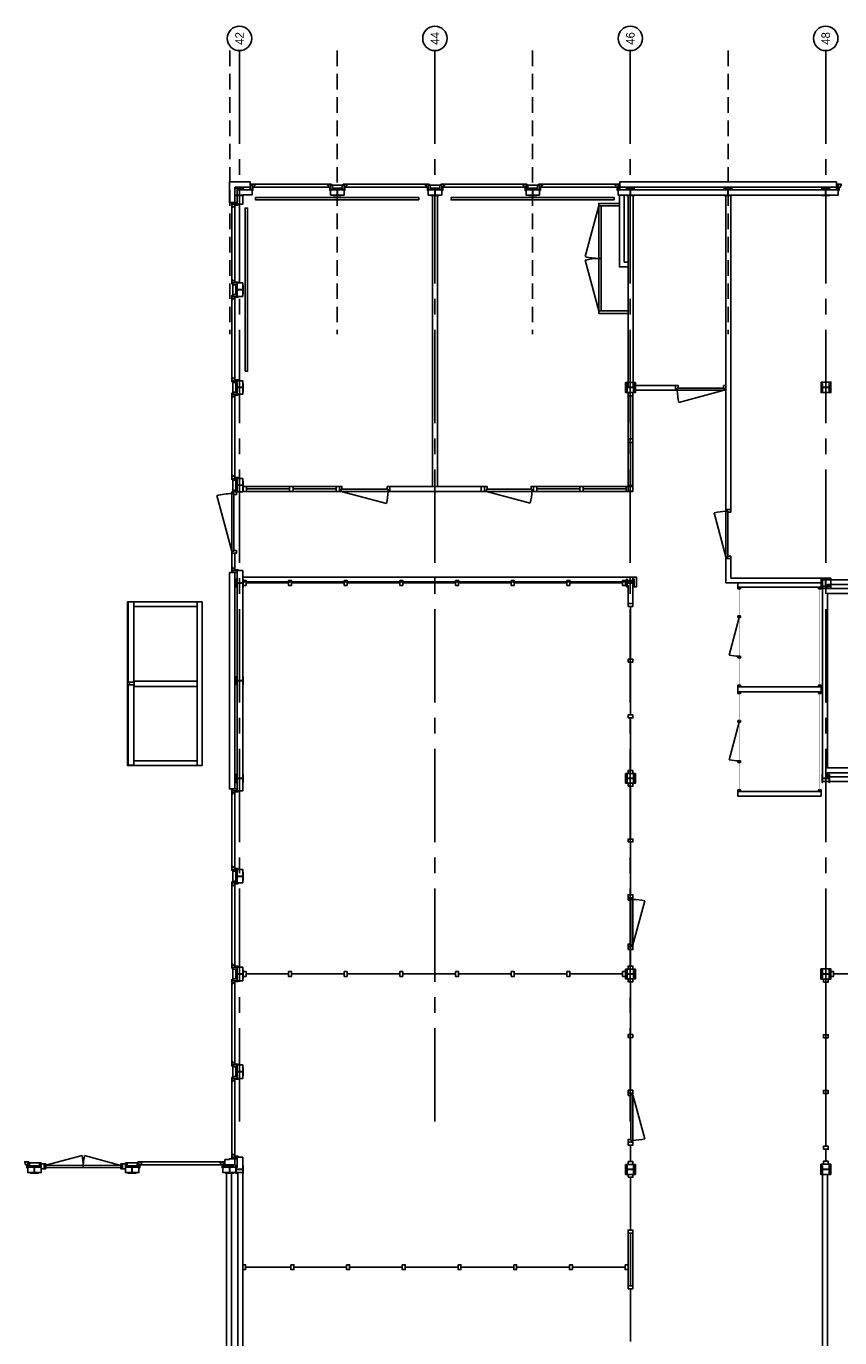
# Model space of a CAD drawing. Header units: millimetres. Extents: x 7256 to 213640, y 21030 to 164335.
# Tile 32 of 70: x 84624 to 101277, y 137011 to 163844. Entities that reach past the tile are written whole.
import ezdxf
from ezdxf.enums import TextEntityAlignment as Align

# ---------------------------------------------------------------- set-up
doc = ezdxf.new("R2010")
doc.units = ezdxf.units.MM
doc.header["$LTSCALE"] = 100
doc.linetypes.add('a1_xvaa-str_1_100$0$CENTER2', pattern=[28.575, 19.05, -3.175, 3.175, -3.175])
doc.linetypes.add('a1_xvaa-str_1_100$0$HIDDEN2', pattern=[4.7625, 3.175, -1.5875])
for name, color, linetype in [('AA28----_KONSTRUKTIE', 252, 'Continuous'), ('AL21----_BUITENWAND', 3, 'Continuous'), ('AL22----_BINNENWAND', 2, 'Continuous'), ('AL27----_DAKEN', 7, 'Continuous'), ('AL28----_KONSTRUKTIE_BETON', 3, 'Continuous'), ('AL28----_KONSTRUKTIE_STAAL', 1, 'Continuous'), ('AL31----_BUITENKOZIJNEN', 1, 'Continuous'), ('AL32----_BINNENKOZIJNEN', 1, 'Continuous'), ('AL51----_RADIATOREN', 8, 'Continuous'), ('X--L$8--_STRAMIEN', 251, 'a1_xvaa-str_1_100$0$HIDDEN2'), ('X--T$7--_STRAMIEN', 2, 'Continuous')]:
    doc.layers.add(name, color=color, linetype=linetype)
doc.layers.add('X--L$7--_STRAMIEN', color=1, linetype='a1_xvaa-str_1_100$0$CENTER2', plot=False)
doc.styles.add('a1_xvaa-str_1_100$0$1_1_3.5', font='GIL_____.TTF', dxfattribs={"height": 3.5})

# ---------------------------------------------------------------- blocks, each defined once
blk = doc.blocks.new('HEA 160')
at = {"layer": 'AA28----_KONSTRUKTIE'}
h = blk.add_hatch(color=256, dxfattribs=at)
h.dxf.hatch_style = 1
h.paths.add_polyline_path([(80, -76), (80, -67), (18, -67, -0.414214), (3, -52), (3, 52, -0.414214), (18, 67), (80, 67), (80, 76), (-80, 76), (-80, 67), (-18, 67, -0.414214), (-3, 52), (-3, -52, -0.414214), (-18, -67), (-80, -67), (-80, -76)])
at = {"layer": 'AL28----_KONSTRUKTIE_STAAL'}
blk.add_lwpolyline([(-80, 76), (-80, 67), (-18, 67, -0.414214), (-3, 52), (-3, -52, -0.414214), (-18, -67), (-80, -67), (-80, -76), (80, -76), (80, -67), (18, -67, -0.414214), (3, -52), (3, 52, -0.414214), (18, 67), (80, 67), (80, 76)], format="xyb", close=True, dxfattribs=at)
blk = doc.blocks.new('*U139')
at = {"layer": 'AL31----_BUITENKOZIJNEN'}
for points in [[(-1250, -50), (-1215, -50), (-1215, -9), (-1200, -9), (-1200, 50), (-1250, 50)], [(-50, 50), (-50, -9), (-35, -9), (-35, -50), (0, -50), (0, 50)], [(-1215, -9), (-35, -9), (-35, -50), (-1215, -50)]]:
    blk.add_lwpolyline(points, close=True, dxfattribs=at)
blk.add_lwpolyline([(-35, -50), (-1176, -356)], dxfattribs=at)
blk.add_arc((15, -50), 1230, 180, 194.3972, dxfattribs=at)
blk = doc.blocks.new('*U141')
at = {"layer": 'AL31----_BUITENKOZIJNEN'}
for points in [[(-1600, 50), (-1565, 50), (-1565, -50), (-1600, -50)], [(-1565, 21), (-1565, -21), (-35, -21), (-35, 21)], [(-35, 50), (0, 50), (0, -50), (-35, -50)]]:
    blk.add_lwpolyline(points, close=True, dxfattribs=at)
for points in [[(-800, -21), (-800, 21)], [(-1565, -21), (-826, -219)], [(-35, -21), (-774, -219)]]:
    blk.add_lwpolyline(points, dxfattribs=at)
for centre, start, end in [((-1565, -21), 345, 0), ((-35, -21), 179.9983, 195.0006)]:
    blk.add_arc(centre, 765, start, end, dxfattribs=at)
blk = doc.blocks.new('*U159')
at = {"layer": 'AL32----_BINNENKOZIJNEN'}
for points in [[(-1030, -50), (-995, -50), (-995, -9), (-980, -9), (-980, 50), (-1030, 50)], [(-50, 50), (-50, -9), (-35, -9), (-35, -50), (0, -50), (0, 50)], [(-995, -9), (-35, -9), (-35, -50), (-995, -50)]]:
    blk.add_lwpolyline(points, close=True, dxfattribs=at)
blk.add_lwpolyline([(-35, -50), (-962, -298)], dxfattribs=at)
blk.add_arc((-35, -50), 960, 180, 195, dxfattribs=at)
blk = doc.blocks.new('*U129')
at = {"layer": 'AL32----_BINNENKOZIJNEN'}
for points in [[(-1000, -50), (-965, -50), (-965, -9), (-950, -9), (-950, 50), (-1000, 50)], [(-50, 50), (-50, -9), (-35, -9), (-35, -50), (0, -50), (0, 50)], [(-965, -9), (-35, -9), (-35, -50), (-965, -50)]]:
    blk.add_lwpolyline(points, close=True, dxfattribs=at)
blk.add_lwpolyline([(-35, -50), (-933, -291)], dxfattribs=at)
blk.add_arc((-35, -50), 930, 180, 195, dxfattribs=at)
blk = doc.blocks.new('*U130')
at = {"layer": 'AL32----_BINNENKOZIJNEN'}
for points in [[(-1000, -50), (-965, -50), (-965, -9), (-950, -9), (-950, 50), (-1000, 50)], [(-50, 50), (-50, -9), (-35, -9), (-35, -50), (0, -50), (0, 50)], [(-965, -9), (-35, -9), (-35, -50), (-965, -50)]]:
    blk.add_lwpolyline(points, close=True, dxfattribs=at)
blk.add_lwpolyline([(-965, -50), (-67, -291)], dxfattribs=at)
blk.add_arc((-965, -50), 930, 345, 0, dxfattribs=at)
blk = doc.blocks.new('*U160')
at = {"layer": 'AL32----_BINNENKOZIJNEN'}
for points in [[(-1030, -50), (-995, -50), (-995, -9), (-980, -9), (-980, 50), (-1030, 50)], [(-50, 50), (-50, -9), (-35, -9), (-35, -50), (0, -50), (0, 50)], [(-995, -9), (-35, -9), (-35, -50), (-995, -50)]]:
    blk.add_lwpolyline(points, close=True, dxfattribs=at)
blk.add_lwpolyline([(-995, -50), (-68, -298)], dxfattribs=at)
blk.add_arc((-995, -50), 960, 345, 0, dxfattribs=at)
blk = doc.blocks.new('*U131')
at = {"layer": 'AL32----_BINNENKOZIJNEN'}
blk.add_lwpolyline([(-35, 50), (-933, 291)], dxfattribs=at)
for points in [[(-1000, 50), (-965, 50), (-965, 9), (-950, 9), (-950, -50), (-1000, -50)], [(-965, 9), (-35, 9), (-35, 50), (-965, 50)], [(-50, -50), (-50, 9), (-35, 9), (-35, 50), (0, 50), (0, -50)]]:
    blk.add_lwpolyline(points, close=True, dxfattribs=at)
blk.add_arc((-35, 50), 930, 165, 180, dxfattribs=at)
blk = doc.blocks.new('a1_xvaa-str_1_100$0$-07_stramienbol')
at = {"color": 0, "linetype": 'Continuous'}
blk.add_circle((0, 0), 5, dxfattribs=at)
at = {"color": 3, "linetype": 'Continuous', "style": 'a1_xvaa-str_1_100$0$1_1_3.5'}
blk.add_attdef('STRAMIEN', text='', height=3.5, dxfattribs=at).set_placement((0, 0), align=Align.MIDDLE_CENTER)
blk = doc.blocks.new('$7-str_dna')
at = {"layer": 'X--L$7--_STRAMIEN'}
for p, q in [((80200, 15100), (80200, -7000)), ((84200, 15100), (84200, -7000)), ((88200, 15100), (88200, -7000)), ((92200, 15100), (92200, -7000))]:
    blk.add_line(p, q, dxfattribs=at)
at = {"layer": 'X--L$8--_STRAMIEN'}
for p, q in [((80000, 15100), (80000, 9300)), ((82200, 15100), (82200, 9300)), ((86200, 15100), (86200, 9300)), ((90200, 15100), (90200, 9300))]:
    blk.add_line(p, q, dxfattribs=at)
at = {"layer": 'X--T$7--_STRAMIEN', "xscale": 50.00000000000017, "yscale": 50.00000000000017, "zscale": 50.00000000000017, "rotation": 90}
for p, values in [((80200, 15350), {'STRAMIEN': '42'}), ((84200, 15350), {'STRAMIEN': '44'}), ((88200, 15350), {'STRAMIEN': '46'}), ((92200, 15350), {'STRAMIEN': '48'})]:
    blk.add_blockref('a1_xvaa-str_1_100$0$-07_stramienbol', p, dxfattribs=at).add_auto_attribs(values)

msp = doc.modelspace()

# ---------------------------------------------------------------- linework, layer by layer
at = {"layer": 'AL21----_BUITENWAND'}
for points in [[(89208, 160659), (88785, 160659), (88785, 160239), (88895, 160239), (88895, 160549), (89208, 160549)], [(89246, 160499), (89246, 160394), (89055, 160394), (89055, 160201), (88945, 160201), (88945, 160499)], [(90855, 160499), (91131, 160499), (91131, 160389), (90855, 160389)], [(92855, 160499), (92855, 160389), (93131, 160389), (93131, 160499)], [(94855, 160499), (95131, 160499), (95131, 160389), (94855, 160389)], [(96740, 160499), (96740, 160389), (101246, 160389), (101246, 160499)], [(96778, 160659), (96778, 160549), (101208, 160549), (101208, 160659)], [(88945, 158592), (88945, 158316), (89055, 158316), (89055, 158592)], [(88945, 156592), (88945, 156316), (89055, 156316), (89055, 156592)], [(88945, 154592), (88945, 154316), (89055, 154316), (89055, 154592)], [(88945, 152707), (89055, 152707), (89055, 148201), (88945, 148201)], [(88785, 152669), (88895, 152669), (88895, 148239), (88785, 148239)], [(88125, 152069), (88125, 151969), (86825, 151969), (86825, 152069)], [(88225, 152069), (88125, 152069), (88125, 148716), (88225, 148716)], [(86737, 150400), (86737, 150425), (86837, 150425), (86837, 150369), (86737, 150369)], [(88125, 148816), (88125, 148716), (86825, 148716), (86825, 148816)], [(88945, 146592), (88945, 146316), (89055, 146316), (89055, 146592)], [(88945, 144592), (88945, 144316), (89055, 144316), (89055, 144592)], [(88945, 142592), (88945, 142316), (89055, 142316), (89055, 142592)], [(89055, 140707), (88945, 140707), (88945, 140499), (88652, 140499), (88652, 140389), (89055, 140389)], [(88690, 140659), (88690, 140549), (88895, 140549), (88895, 140669), (88785, 140669), (88785, 140659)], [(84655, 140499), (84931, 140499), (84931, 140389), (84655, 140389)], [(86655, 140499), (86931, 140499), (86931, 140389), (86655, 140389)]]:
    msp.add_lwpolyline(points, close=True, dxfattribs=at)
at = {"layer": 'AL22----_BINNENWAND'}
for points in [[(92940, 154428), (93040, 154428), (93040, 160378), (92940, 160378)], [(96395, 160169), (96345, 160169), (96345, 158019), (96395, 158019)], [(96893, 156554), (97093, 156554), (97093, 156349), (96893, 156349)], [(97093, 156495), (97093, 156395), (97917, 156395), (97917, 156495)], [(100895, 156562), (101095, 156562), (101095, 156349), (100895, 156349)], [(99047, 152554), (100893, 152554), (100893, 152454), (98947, 152454), (98947, 152954), (99047, 152954)], [(97043, 152574), (97043, 152474), (89055, 152474), (89055, 152574)], [(97043, 152574), (97113, 152574), (97113, 152404), (97113, 152374), (97043, 152374)], [(100893, 152554), (101093, 152554), (101093, 152339), (100893, 152339)], [(87475, 150447), (86837, 150447), (86837, 150338), (88125, 150338), (88125, 150447)], [(96893, 148554), (96893, 148354), (97093, 148354), (97093, 148554)], [(96893, 144554), (96893, 144354), (97093, 144354), (97093, 144554)], [(100891, 144562), (100891, 144349), (101092, 144349), (101092, 144562)], [(96893, 140554), (96893, 140354), (97093, 140354), (97093, 140554)], [(100891, 140562), (100891, 140349), (101092, 140349), (101092, 140562)], [(100925, 136554), (101025, 136554), (101025, 140349), (100925, 140349)], [(96943, 138074), (96943, 139154), (97043, 139154), (97043, 138074)]]:
    msp.add_lwpolyline(points, close=True, dxfattribs=at)
for points in [[(96765, 160219), (96345, 160219), (96345, 160169), (96765, 160169)], [(96765, 160389), (96765, 158919), (96945, 158919)], [(96865, 160389), (96865, 159019), (96945, 159019)], [(96945, 160389), (96945, 156457)], [(97045, 160389), (97045, 156457)], [(98947, 160378), (98947, 153954)], [(99047, 153954), (99047, 160378)], [(96345, 160169), (96067, 159131)], [(96345, 158019), (96067, 159057)], [(96345, 159094), (96395, 159094)], [(96945, 158019), (96345, 158019), (96345, 157969), (96945, 157969)], [(92066, 154428), (93938, 154428), (93938, 154328), (92066, 154328)], [(96893, 152504), (97043, 152504)], [(97043, 152504), (97043, 152034), (96943, 152034), (96943, 152404)], [(109200, 148389), (100923, 148389), (100925, 152519), (101832, 152519)], [(101832, 152419), (101025, 152419), (101025, 152339), (101832, 152339)], [(96893, 152404), (96943, 152404)], [(101832, 152239), (101025, 152239), (101025, 148669), (102930, 148669)], [(109020, 148569), (101025, 148569), (101025, 148489), (109100, 148489)], [(88725, 140389), (88725, 130524), (88825, 130524), (88825, 140389)], [(88953, 140389), (88953, 130524), (89055, 130524), (89055, 140389)], [(96993, 138074), (96993, 139154)]]:
    msp.add_lwpolyline(points, dxfattribs=at)
at = {"layer": 'AL22----_BINNENWAND', "lineweight": -3}
for points in [[(100893, 152369), (99193, 152369), (99193, 152454), (100893, 152454)], [(100893, 152369), (100893, 152454)], [(99218, 151744), (99013, 150977)], [(100893, 150229), (99193, 150229), (99193, 150329), (100893, 150329)], [(100893, 150229), (100893, 150325)], [(99218, 149604), (99013, 148837)], [(100893, 148089), (99193, 148089), (99193, 148189), (100893, 148189)], [(100893, 148089), (100893, 148185)]]:
    msp.add_lwpolyline(points, dxfattribs=at)
for points in [[(99193, 152334), (99243, 152334), (99243, 152369), (99193, 152369)], [(100843, 152334), (100893, 152334), (100893, 152369), (100843, 152369)], [(99193, 151744), (99243, 151744), (99243, 151779), (99193, 151779)], [(99193, 150919), (99243, 150919), (99243, 150954), (99193, 150954)], [(99193, 150329), (99243, 150329), (99243, 150364), (99193, 150364)], [(100843, 150329), (100893, 150329), (100893, 150364), (100843, 150364)], [(99193, 150194), (99243, 150194), (99243, 150229), (99193, 150229)], [(100843, 150194), (100893, 150194), (100893, 150229), (100843, 150229)], [(99193, 149604), (99243, 149604), (99243, 149639), (99193, 149639)], [(99193, 148779), (99243, 148779), (99243, 148814), (99193, 148814)], [(99193, 148189), (99243, 148189), (99243, 148224), (99193, 148224)], [(100843, 148189), (100893, 148189), (100893, 148224), (100843, 148224)]]:
    msp.add_lwpolyline(points, close=True, dxfattribs=at)
at = {"layer": 'AL22----_BINNENWAND', "color": 253, "lineweight": -3, "const_width": 10}
for points in [[(99218, 151779), (99218, 152334)], [(100868, 150364), (100868, 152334)], [(99218, 150954), (99218, 151744)], [(99218, 150364), (99218, 150919)], [(99218, 149639), (99218, 150194)], [(100868, 148224), (100868, 150194)], [(99218, 148814), (99218, 149604)], [(99218, 148224), (99218, 148779)]]:
    msp.add_lwpolyline(points, dxfattribs=at)
at = {"layer": 'AL22----_BINNENWAND'}
for centre, start, end in [((96345, 160169), 255, 270.0087), ((96345, 158019), 89.9924, 105)]:
    msp.add_arc(centre, 1075, start, end, dxfattribs=at)
at = {"layer": 'AL22----_BINNENWAND', "lineweight": -3}
for centre in [(99218, 151884), (99218, 149744)]:
    msp.add_arc(centre, 930, 257.2329, 270, dxfattribs=at)
at = {"layer": 'AL27----_DAKEN', "color": 240, "true_color": 0xed1f24}
msp.add_lwpolyline([(88225, 152069), (86700, 152069), (86700, 148716), (88225, 148716)], close=True, dxfattribs=at)
at = {"layer": 'AL31----_BUITENKOZIJNEN'}
for points in [[(89246, 160499), (89246, 160589), (89208, 160589), (89208, 160499)], [(89290, 160552), (89290, 160589), (89308, 160589), (89308, 160612), (89228, 160612), (89228, 160589), (89246, 160589), (89246, 160552)], [(89246, 160484), (89264, 160484), (89264, 160552), (89246, 160552)], [(90855, 160552), (90811, 160552), (90811, 160589), (90793, 160589), (90793, 160612), (90873, 160612), (90873, 160589), (90855, 160589)], [(90855, 160484), (90837, 160484), (90837, 160552), (90855, 160552)], [(90893, 160499), (90893, 160589), (90855, 160589), (90855, 160499)], [(91131, 160499), (91131, 160589), (91093, 160589), (91093, 160499)], [(91175, 160552), (91175, 160589), (91193, 160589), (91193, 160612), (91113, 160612), (91113, 160589), (91131, 160589), (91131, 160552)], [(91131, 160484), (91149, 160484), (91149, 160552), (91131, 160552)], [(92855, 160552), (92811, 160552), (92811, 160589), (92793, 160589), (92793, 160612), (92873, 160612), (92873, 160589), (92855, 160589)], [(92855, 160484), (92837, 160484), (92837, 160552), (92855, 160552)], [(92893, 160499), (92893, 160589), (92855, 160589), (92855, 160499)], [(93131, 160499), (93131, 160589), (93093, 160589), (93093, 160499)], [(93175, 160552), (93175, 160589), (93193, 160589), (93193, 160612), (93113, 160612), (93113, 160589), (93131, 160589), (93131, 160552)], [(93131, 160484), (93149, 160484), (93149, 160552), (93131, 160552)], [(94855, 160552), (94811, 160552), (94811, 160589), (94793, 160589), (94793, 160612), (94873, 160612), (94873, 160589), (94855, 160589)], [(94855, 160484), (94837, 160484), (94837, 160552), (94855, 160552)], [(94893, 160499), (94893, 160589), (94855, 160589), (94855, 160499)], [(95131, 160499), (95131, 160589), (95093, 160589), (95093, 160499)], [(95175, 160552), (95175, 160589), (95193, 160589), (95193, 160612), (95113, 160612), (95113, 160589), (95131, 160589), (95131, 160552)], [(95131, 160484), (95149, 160484), (95149, 160552), (95131, 160552)], [(96740, 160552), (96696, 160552), (96696, 160589), (96678, 160589), (96678, 160612), (96758, 160612), (96758, 160589), (96740, 160589)], [(96740, 160484), (96722, 160484), (96722, 160552), (96740, 160552)], [(96778, 160499), (96778, 160589), (96740, 160589), (96740, 160499)], [(101246, 160499), (101246, 160589), (101208, 160589), (101208, 160499)], [(101290, 160552), (101290, 160589), (101308, 160589), (101308, 160612), (101228, 160612), (101228, 160589), (101246, 160589), (101246, 160552)], [(101246, 160484), (101264, 160484), (101264, 160552), (101246, 160552)], [(88892, 160201), (88892, 160157), (88855, 160157), (88855, 160139), (88832, 160139), (88832, 160219), (88855, 160219), (88855, 160201)], [(88945, 160239), (88855, 160239), (88855, 160201), (88945, 160201)], [(88960, 160201), (88960, 160183), (88892, 160183), (88892, 160201)], [(88892, 158636), (88855, 158636), (88855, 158654), (88832, 158654), (88832, 158574), (88855, 158574), (88855, 158592), (88892, 158592)], [(88945, 158592), (88855, 158592), (88855, 158554), (88945, 158554)], [(88960, 158592), (88960, 158610), (88892, 158610), (88892, 158592)], [(88892, 158316), (88892, 158272), (88855, 158272), (88855, 158254), (88832, 158254), (88832, 158334), (88855, 158334), (88855, 158316)], [(88945, 158354), (88855, 158354), (88855, 158316), (88945, 158316)], [(88960, 158316), (88960, 158298), (88892, 158298), (88892, 158316)], [(88892, 156636), (88855, 156636), (88855, 156654), (88832, 156654), (88832, 156574), (88855, 156574), (88855, 156592), (88892, 156592)], [(88945, 156592), (88855, 156592), (88855, 156554), (88945, 156554)], [(88960, 156592), (88960, 156610), (88892, 156610), (88892, 156592)], [(88892, 156316), (88892, 156272), (88855, 156272), (88855, 156254), (88832, 156254), (88832, 156334), (88855, 156334), (88855, 156316)], [(88945, 156354), (88855, 156354), (88855, 156316), (88945, 156316)], [(88960, 156316), (88960, 156298), (88892, 156298), (88892, 156316)], [(88892, 154636), (88855, 154636), (88855, 154654), (88832, 154654), (88832, 154574), (88855, 154574), (88855, 154592), (88892, 154592)], [(88945, 154592), (88855, 154592), (88855, 154554), (88945, 154554)], [(88960, 154592), (88960, 154610), (88892, 154610), (88892, 154592)], [(88945, 154354), (88855, 154354), (88855, 154316), (88945, 154316)], [(88892, 152751), (88855, 152751), (88855, 152769), (88832, 152769), (88832, 152689), (88855, 152689), (88855, 152707), (88892, 152707)], [(88945, 152707), (88855, 152707), (88855, 152669), (88945, 152669)], [(88960, 152707), (88960, 152725), (88892, 152725), (88892, 152707)], [(86713, 152065), (86713, 150425), (86825, 150425), (86825, 152065)], [(86713, 150369), (86713, 148729), (86825, 148729), (86825, 150369)], [(88892, 148201), (88892, 148157), (88855, 148157), (88855, 148139), (88832, 148139), (88832, 148219), (88855, 148219), (88855, 148201)], [(88945, 148239), (88855, 148239), (88855, 148201), (88945, 148201)], [(88960, 148201), (88960, 148183), (88892, 148183), (88892, 148201)], [(88892, 146636), (88855, 146636), (88855, 146654), (88832, 146654), (88832, 146574), (88855, 146574), (88855, 146592), (88892, 146592)], [(88945, 146592), (88855, 146592), (88855, 146554), (88945, 146554)], [(88960, 146592), (88960, 146610), (88892, 146610), (88892, 146592)], [(88892, 146316), (88892, 146272), (88855, 146272), (88855, 146254), (88832, 146254), (88832, 146334), (88855, 146334), (88855, 146316)], [(88945, 146354), (88855, 146354), (88855, 146316), (88945, 146316)], [(88960, 146316), (88960, 146298), (88892, 146298), (88892, 146316)], [(88892, 144636), (88855, 144636), (88855, 144654), (88832, 144654), (88832, 144574), (88855, 144574), (88855, 144592), (88892, 144592)], [(88892, 144636), (88855, 144636), (88855, 144654), (88832, 144654), (88832, 144574), (88855, 144574), (88855, 144592), (88892, 144592)], [(88945, 144592), (88855, 144592), (88855, 144554), (88945, 144554)], [(88945, 144592), (88855, 144592), (88855, 144554), (88945, 144554)], [(88960, 144592), (88960, 144610), (88892, 144610), (88892, 144592)], [(88960, 144592), (88960, 144610), (88892, 144610), (88892, 144592)], [(88892, 144316), (88892, 144272), (88855, 144272), (88855, 144254), (88832, 144254), (88832, 144334), (88855, 144334), (88855, 144316)], [(88945, 144354), (88855, 144354), (88855, 144316), (88945, 144316)], [(88960, 144316), (88960, 144298), (88892, 144298), (88892, 144316)], [(88892, 142636), (88855, 142636), (88855, 142654), (88832, 142654), (88832, 142574), (88855, 142574), (88855, 142592), (88892, 142592)], [(88945, 142592), (88855, 142592), (88855, 142554), (88945, 142554)], [(88960, 142592), (88960, 142610), (88892, 142610), (88892, 142592)], [(88892, 142316), (88892, 142272), (88855, 142272), (88855, 142254), (88832, 142254), (88832, 142334), (88855, 142334), (88855, 142316)], [(88945, 142354), (88855, 142354), (88855, 142316), (88945, 142316)], [(88960, 142316), (88960, 142298), (88892, 142298), (88892, 142316)], [(84655, 140552), (84611, 140552), (84611, 140589), (84593, 140589), (84593, 140612), (84673, 140612), (84673, 140589), (84655, 140589)], [(86975, 140552), (86975, 140589), (86993, 140589), (86993, 140612), (86913, 140612), (86913, 140589), (86931, 140589), (86931, 140552)], [(88655, 140552), (88611, 140552), (88611, 140589), (88593, 140589), (88593, 140612), (88673, 140612), (88673, 140589), (88655, 140589)], [(88892, 140751), (88855, 140751), (88855, 140769), (88832, 140769), (88832, 140689), (88855, 140689), (88855, 140707), (88892, 140707)], [(88945, 140707), (88855, 140707), (88855, 140669), (88945, 140669)], [(88960, 140707), (88960, 140725), (88892, 140725), (88892, 140707)], [(84655, 140484), (84637, 140484), (84637, 140552), (84655, 140552)], [(84693, 140499), (84693, 140589), (84655, 140589), (84655, 140499)], [(84893, 140589), (84893, 140499), (84931, 140499), (84931, 140589)], [(84931, 140568), (84993, 140568), (84993, 140468), (84931, 140468)], [(86593, 140568), (86593, 140468), (86655, 140468), (86655, 140568)], [(86655, 140589), (86693, 140589), (86693, 140499), (86655, 140499)], [(86931, 140499), (86931, 140589), (86893, 140589), (86893, 140499)], [(86931, 140484), (86949, 140484), (86949, 140552), (86931, 140552)], [(88655, 140484), (88637, 140484), (88637, 140552), (88655, 140552)], [(88693, 140499), (88693, 140589), (88655, 140589), (88655, 140499)]]:
    msp.add_lwpolyline(points, close=True, dxfattribs=at)
for points in [[(89290, 160552), (90811, 160552)], [(89308, 160612), (90793, 160612)], [(90893, 160589), (91093, 160589)], [(92811, 160552), (91175, 160552)], [(92793, 160612), (91193, 160612)], [(92893, 160589), (93093, 160589)], [(94811, 160552), (93175, 160552)], [(94793, 160612), (93193, 160612)], [(94893, 160589), (95093, 160589)], [(95175, 160552), (96696, 160552)], [(95193, 160612), (96678, 160612)], [(88832, 160139), (88832, 158654)], [(88892, 158636), (88892, 160157)], [(88855, 158554), (88855, 158354)], [(88832, 158254), (88832, 156654)], [(88892, 158272), (88892, 156636)], [(88855, 156554), (88855, 156354)], [(88832, 156254), (88832, 154654)], [(88892, 156272), (88892, 154636)], [(88855, 154554), (88855, 154354)], [(88832, 152769), (88832, 153066)], [(88892, 153066), (88832, 153066)], [(88892, 152751), (88892, 153066)], [(88832, 146654), (88832, 148139)], [(88892, 146636), (88892, 148157)], [(88855, 146354), (88855, 146554)], [(88832, 146254), (88832, 144654)], [(88892, 146272), (88892, 144636)], [(88855, 144354), (88855, 144554)], [(88832, 144254), (88832, 142654)], [(88892, 144272), (88892, 142636)], [(88855, 142354), (88855, 142554)], [(88832, 140769), (88832, 142254)], [(88892, 140751), (88892, 142272)], [(88593, 140612), (86993, 140612)], [(84693, 140589), (84893, 140589)], [(86693, 140589), (86893, 140589)], [(88611, 140552), (86975, 140552)]]:
    msp.add_lwpolyline(points, dxfattribs=at)
at = {"layer": 'AL32----_BINNENKOZIJNEN'}
for points in [[(97043, 154479), (97043, 154479), (97043, 156349), (96943, 156349), (96944, 154329), (97044, 154329)], [(96943, 156349), (96943, 156279), (97043, 156279), (97043, 156349)], [(96943, 155399), (96943, 155329), (97043, 155329), (97043, 155399)], [(96943, 155399), (96943, 155329), (97043, 155329), (97043, 155399)], [(90936, 154428), (90936, 154428), (89066, 154428), (89066, 154328), (91036, 154328), (91036, 154428)], [(89066, 154328), (89136, 154328), (89136, 154428), (89066, 154428)], [(90016, 154328), (90086, 154328), (90086, 154428), (90016, 154428)], [(90016, 154328), (90086, 154328), (90086, 154428), (90016, 154428)], [(90966, 154328), (91036, 154328), (91036, 154428), (90966, 154428)], [(90966, 154328), (91036, 154328), (91036, 154428), (90966, 154428)], [(93938, 154328), (94008, 154328), (94008, 154428), (93938, 154428)], [(96878, 154428), (96878, 154428), (95008, 154428), (95008, 154328), (97043, 154328), (97043, 154428)], [(95008, 154328), (95078, 154328), (95078, 154428), (95008, 154428)], [(95958, 154328), (96028, 154328), (96028, 154428), (95958, 154428)], [(95958, 154328), (96028, 154328), (96028, 154428), (95958, 154428)], [(96908, 154328), (97043, 154329), (97043, 154429), (96908, 154428)], [(96908, 154328), (97043, 154328), (97043, 154428), (96908, 154428)], [(96943, 154449), (96944, 154329), (97044, 154329), (97043, 154449)], [(96943, 154449), (96943, 154328), (97043, 154328), (97043, 154449)], [(89066, 152504), (89066, 152404), (89126, 152404), (89126, 152504)], [(89993, 152504), (89993, 152404), (90053, 152404), (90053, 152504)], [(91133, 152504), (91133, 152404), (91193, 152404), (91193, 152504)], [(92273, 152504), (92273, 152404), (92333, 152404), (92333, 152504)], [(93413, 152504), (93413, 152404), (93473, 152404), (93473, 152504)], [(94553, 152504), (94553, 152404), (94613, 152404), (94613, 152504)], [(95693, 152504), (95693, 152404), (95753, 152404), (95753, 152504)], [(96833, 152504), (96833, 152404), (96893, 152404), (96893, 152504)], [(96943, 151974), (97043, 151974), (97043, 152034), (96943, 152034)], [(96943, 150834), (97043, 150834), (97043, 150894), (96943, 150894)], [(96943, 149694), (97043, 149694), (97043, 149754), (96943, 149754)], [(96943, 148554), (97043, 148554), (97043, 148614), (96943, 148614)], [(96943, 148294), (97043, 148294), (97043, 148354), (96943, 148354)], [(96943, 147154), (97043, 147154), (97043, 147214), (96943, 147214)], [(96943, 146014), (97043, 146014), (97043, 146074), (96943, 146074)], [(96943, 144954), (97043, 144954), (97043, 145014), (96943, 145014)], [(89066, 144504), (89066, 144404), (89126, 144404), (89126, 144504)], [(89993, 144504), (89993, 144404), (90053, 144404), (90053, 144504)], [(91133, 144504), (91133, 144404), (91193, 144404), (91193, 144504)], [(92273, 144504), (92273, 144404), (92333, 144404), (92333, 144504)], [(93413, 144504), (93413, 144404), (93473, 144404), (93473, 144504)], [(94553, 144504), (94553, 144404), (94613, 144404), (94613, 144504)], [(95693, 144504), (95693, 144404), (95753, 144404), (95753, 144504)], [(96833, 144504), (96833, 144404), (96893, 144404), (96893, 144504)], [(96943, 144554), (97043, 144554), (97043, 144614), (96943, 144614)], [(101092, 144504), (101092, 144404), (101152, 144404), (101152, 144504)], [(96943, 144354), (97043, 144354), (97043, 144294), (96943, 144294)], [(100942, 144289), (101042, 144289), (101042, 144349), (100942, 144349)], [(96943, 143154), (97043, 143154), (97043, 143214), (96943, 143214)], [(100942, 143149), (101042, 143149), (101042, 143209), (100942, 143209)], [(96943, 142074), (97043, 142074), (97043, 142014), (96943, 142014)], [(100942, 142009), (101042, 142009), (101042, 142069), (100942, 142069)], [(96943, 141014), (97043, 141014), (97043, 140954), (96943, 140954)], [(100942, 140869), (101042, 140869), (101042, 140929), (100942, 140929)], [(96943, 140614), (97043, 140614), (97043, 140554), (96943, 140554)], [(100942, 140562), (101042, 140562), (101042, 140622), (100942, 140622)], [(96943, 140294), (97043, 140294), (97043, 140354), (96943, 140354)], [(96943, 139154), (97043, 139154), (97043, 139214), (96943, 139214)], [(89055, 138504), (89055, 138404), (89115, 138404), (89115, 138504)], [(90043, 138504), (90043, 138404), (90103, 138404), (90103, 138504)], [(91183, 138504), (91183, 138404), (91243, 138404), (91243, 138504)], [(92323, 138504), (92323, 138404), (92383, 138404), (92383, 138504)], [(93463, 138504), (93463, 138404), (93523, 138404), (93523, 138504)], [(94603, 138504), (94603, 138404), (94663, 138404), (94663, 138504)], [(95743, 138504), (95743, 138404), (95803, 138404), (95803, 138504)], [(96883, 138504), (96883, 138404), (96943, 138404), (96943, 138504)], [(96943, 138014), (97043, 138014), (97043, 138074), (96943, 138074)]]:
    msp.add_lwpolyline(points, close=True, dxfattribs=at)
for points in [[(96993, 155399), (96993, 156279)], [(96993, 154449), (96993, 155329)], [(90016, 154378), (89136, 154378)], [(90966, 154378), (90086, 154378)], [(95958, 154378), (95078, 154378)], [(96908, 154378), (96028, 154378)], [(89126, 152454), (89993, 152454)], [(90053, 152454), (91133, 152454)], [(91193, 152454), (92273, 152454)], [(92333, 152454), (93413, 152454)], [(93473, 152454), (94553, 152454)], [(94613, 152454), (95693, 152454)], [(95753, 152454), (96833, 152454)], [(96993, 150894), (96993, 151974)], [(96993, 149754), (96993, 150834)], [(96993, 148614), (96993, 149694)], [(96993, 147214), (96993, 148294)], [(96993, 146074), (96993, 147154)], [(96993, 144614), (96993, 145014)], [(89126, 144454), (89993, 144454)], [(90053, 144454), (91133, 144454)], [(91193, 144454), (92273, 144454)], [(92333, 144454), (93413, 144454)], [(93473, 144454), (94553, 144454)], [(94613, 144454), (95693, 144454)], [(95753, 144454), (96833, 144454)], [(101152, 144454), (102232, 144454)], [(96993, 144294), (96993, 143214)], [(100992, 143209), (100992, 144289)], [(96993, 142074), (96993, 143154)], [(100992, 142069), (100992, 143149)], [(100992, 140929), (100992, 142009)], [(96993, 140954), (96993, 140614)], [(100992, 140869), (100992, 140622)], [(96993, 139214), (96993, 140294)], [(89115, 138454), (90043, 138454)], [(90103, 138454), (91183, 138454)], [(91243, 138454), (92323, 138454)], [(92383, 138454), (93463, 138454)], [(93523, 138454), (94603, 138454)], [(94663, 138454), (95743, 138454)], [(95803, 138454), (96883, 138454)], [(96993, 136934), (96993, 138014)]]:
    msp.add_lwpolyline(points, dxfattribs=at)
at = {"layer": 'AL51----_RADIATOREN'}
for points in [[(92660, 160289), (89321, 160289), (89321, 160339), (92660, 160339)], [(96660, 160289), (93321, 160289), (93321, 160339), (96660, 160339)], [(89105, 156784), (89105, 160123), (89155, 160123), (89155, 156784)]]:
    msp.add_lwpolyline(points, close=True, dxfattribs=at)

# ---------------------------------------------------------------- block references
at = {"layer": 'AL28----_KONSTRUKTIE_BETON'}
for p in [(88990, 160454), (90990, 160454), (92990, 160454), (94990, 160454), (96990, 160454), (98990, 160454), (100990, 160454), (100990, 152454), (84790, 140454), (86790, 140454), (88790, 140454)]:
    msp.add_blockref('HEA 160', p, dxfattribs=at)
at = {"layer": 'AL28----_KONSTRUKTIE_BETON', "rotation": 90}
for p in [(88990, 158454), (88990, 156454), (96990, 156454), (100990, 156454), (88990, 154454), (88990, 152454), (96990, 152454), (88990, 150454), (88990, 148454), (96990, 148454), (100990, 148454), (88990, 146454), (88990, 144454), (96990, 144454), (100990, 144454), (88990, 142454), (88990, 140454), (96990, 140454), (100990, 140454)]:
    msp.add_blockref('HEA 160', p, dxfattribs=at)
at = {"layer": 'AL31----_BUITENKOZIJNEN'}
for name, p, rotation in [('*U139', (88882, 153066), 270), ('*U141', (84993, 140518), 179.9795299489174)]:
    msp.add_blockref(name, p, dxfattribs=dict(at, rotation=rotation))
at = {"layer": 'AL32----_BINNENKOZIJNEN'}
for name, p in [('*U159', (98947, 156445)), ('*U160', (92066, 154378))]:
    msp.add_blockref(name, p, dxfattribs=at)
for name, p, rotation in [('*U131', (94008, 154378), 180), ('*U129', (98997, 152954), 270), ('*U130', (96993, 146014), 90), ('*U129', (96993, 142014), 90)]:
    msp.add_blockref(name, p, dxfattribs=dict(at, rotation=rotation))
at = {"layer": 'X--L$7--_STRAMIEN'}
msp.add_blockref('$7-str_dna', (8790, 148244), dxfattribs=at)

doc.saveas('drawing.dxf')
